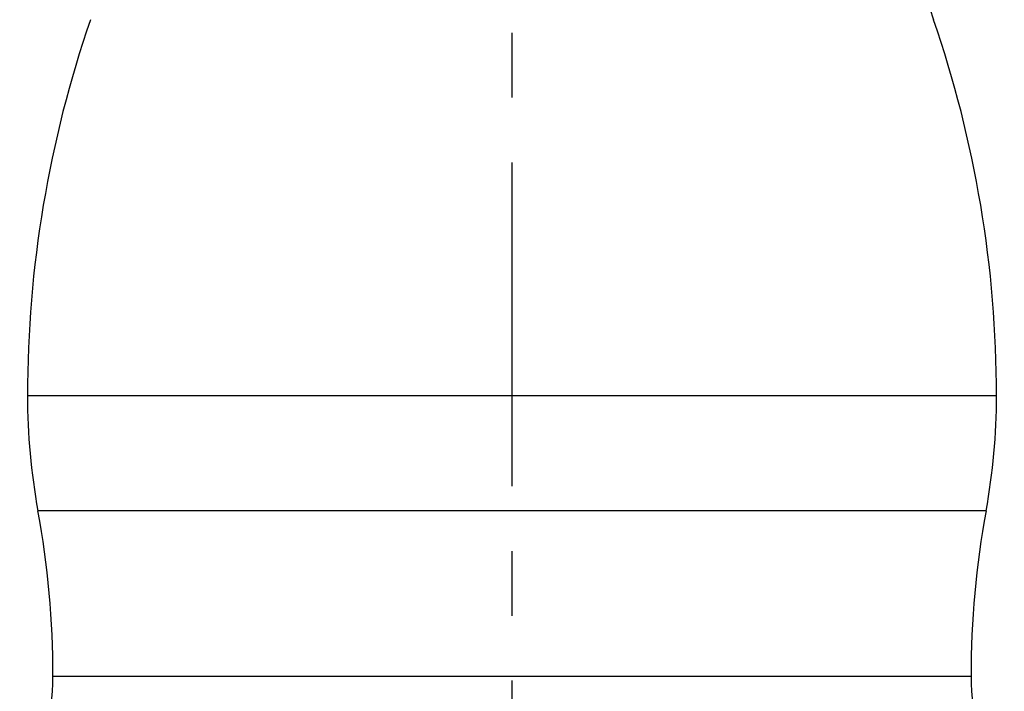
# Model space of a CAD drawing. Header units: millimetres. Extents: x 8 to 586, y 8 to 412.
# Tile 17 of 58: x 66 to 105, y 329 to 355. Entities that reach past the tile are written whole.
import ezdxf

# ---------------------------------------------------------------- set-up
doc = ezdxf.new("R2010")
doc.units = ezdxf.units.MM
doc.linetypes.add('CENTERX2', pattern=[20.32, 12.7, -2.54, 2.54, -2.54])
doc.layers.add('CENTERLINE', color=4, linetype='CENTERX2')
doc.layers.add('DETAIL', color=3, linetype='Continuous')
doc.layers.add('OUTLINE', color=7, linetype='Continuous', lineweight=25)

msp = doc.modelspace()

# ---------------------------------------------------------------- linework, layer by layer
at = {"layer": 'CENTERLINE'}
msp.add_line((85.74983, 389.97839), (85.74983, 154.93955), dxfattribs=at)
at = {"layer": 'DETAIL'}
for p, q in [((104.74983, 340.18388), (66.74983, 340.18388)), ((104.34, 335.67568), (67.15967, 335.67568)), ((75.42546, 329.18388), (67.74983, 329.18388)), ((103.74983, 329.18388), (96.07421, 329.18388))]:
    msp.add_line(p, q, dxfattribs=at)
msp.add_open_spline([(96.07421, 329.18388), (96.0189, 329.18388), (95.90786, 329.18388), (95.74002, 329.18388), (95.57092, 329.18388), (95.45731, 329.18388), (95.11203, 329.18388), (94.57485, 329.18388), (93.46901, 329.18388), (92.15961, 329.18388), (90.9706, 329.18388), (89.76432, 329.18388), (89.04648, 329.18388), (88.20746, 329.18388), (87.76298, 329.18388), (87.09347, 329.18388), (86.42212, 329.18388), (85.74983, 329.18388), (85.07755, 329.18388), (84.40619, 329.18388), (83.73669, 329.18388), (83.2922, 329.18388), (82.45318, 329.18388), (81.73534, 329.18388), (80.52906, 329.18388), (79.34005, 329.18388), (78.03065, 329.18388), (76.92482, 329.18388), (76.38764, 329.18388), (76.04236, 329.18388), (75.92874, 329.18388), (75.75964, 329.18388), (75.5918, 329.18388), (75.48076, 329.18388), (75.42546, 329.18388)], degree=3, knots=[0, 0, 0, 0, 0.00919167, 0.01838333, 0.027575, 0.03676667, 0.03676667, 0.08333333, 0.12198333, 0.2072, 0.27777778, 0.29241667, 0.37763333, 0.37763333, 0.408225, 0.43881667, 0.46940833, 0.5, 0.53059167, 0.56118333, 0.591775, 0.62236667, 0.62236667, 0.70758333, 0.72222222, 0.7928, 0.87801667, 0.91666667, 0.96323333, 0.96323333, 0.972425, 0.98161667, 0.99080833, 1, 1, 1, 1], dxfattribs=at)
at = {"layer": 'OUTLINE'}
for centre, radius, start, end in [((130.64376, 364.70435), 30, 184.819422, 199.012491), ((112.01811, 340.18388), 45.26828, 160.987509, 180), ((59.48155, 340.18388), 45.26828, 0, 19.012491), ((91.74983, 340.18388), 25, 180, 190.388858), ((79.74983, 340.18388), 25, 349.611142, 0), ((31.74983, 329.18388), 36, 0, 10.388858), ((139.74983, 329.18388), 36, 169.611142, 180), ((59.74983, 329.18388), 8, 326.821068, 0), ((111.74983, 329.18388), 8, 180, 213.178932)]:
    msp.add_arc(centre, radius, start, end, dxfattribs=at)

doc.saveas('drawing.dxf')
